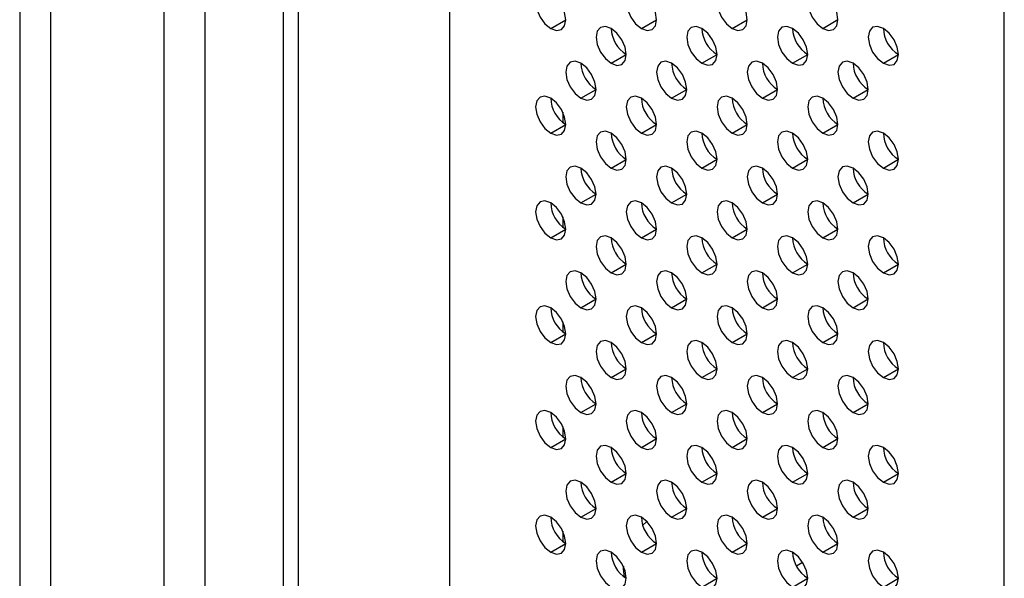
# Model space of a CAD drawing. Header units: millimetres. Extents: x 0 to 1118, y 0 to 864.
# Tile 74 of 254: x 865.85 to 873.52, y 622.75 to 627.1. Entities that reach past the tile are written whole.
import ezdxf

# ---------------------------------------------------------------- set-up
doc = ezdxf.new("R2010")
doc.units = ezdxf.units.MM

msp = doc.modelspace()

# ---------------------------------------------------------------- linework, layer by layer
at = {"color": 7, "linetype": 'Continuous', "lineweight": 25}
for p, q in [((867.2965, 611.7396), (867.2965, 687.6743)), ((869.1993, 686.6986), (869.1993, 611.7061)), ((867.9029, 685.678), (867.9029, 611.5021)), ((868.0207, 685.61), (868.0207, 611.4341)), ((873.5244, 609.2093), (873.5244, 684.229)), ((866.9745, 635.2213), (866.9745, 611.6898)), ((866.0915, 612.1996), (866.0915, 634.8502)), ((865.8501, 634.8129), (865.8501, 612.1622)), ((869.9889, 627.0367), (870.1067, 627.1048)), ((870.696, 627.0368), (870.8138, 627.1048)), ((871.4031, 627.0369), (871.5209, 627.1049)), ((872.1102, 627.0369), (872.228, 627.105)), ((870.4603, 626.7646), (870.5781, 626.8326)), ((871.1674, 626.7647), (871.2852, 626.8327)), ((871.8745, 626.7647), (871.9923, 626.8328)), ((872.5816, 626.7648), (872.6994, 626.8328)), ((870.2246, 626.4924), (870.3424, 626.5604)), ((870.9317, 626.4925), (871.0495, 626.5605)), ((871.6388, 626.4925), (871.7566, 626.5606)), ((872.3459, 626.4926), (872.4637, 626.5606)), ((870.0831, 626.3835), (870.0831, 626.3046)), ((869.9889, 626.2202), (870.1067, 626.2882)), ((870.696, 626.2203), (870.8138, 626.2883)), ((871.4031, 626.2203), (871.5209, 626.2884)), ((872.1102, 626.2204), (872.228, 626.2884)), ((870.4603, 625.9481), (870.5781, 626.0161)), ((871.1674, 625.9481), (871.2852, 626.0162)), ((871.8745, 625.9482), (871.9923, 626.0162)), ((872.5816, 625.9483), (872.6994, 626.0163)), ((870.2246, 625.6759), (870.3424, 625.7439)), ((870.9317, 625.6759), (871.0495, 625.744)), ((871.6388, 625.676), (871.7566, 625.744)), ((872.3459, 625.6761), (872.4637, 625.7441)), ((870.0831, 625.567), (870.0831, 625.4881)), ((869.9889, 625.4037), (870.1067, 625.4717)), ((870.696, 625.4037), (870.8138, 625.4718)), ((871.4031, 625.4038), (871.5209, 625.4718)), ((872.1102, 625.4039), (872.228, 625.4719)), ((870.4603, 625.1315), (870.5781, 625.1996)), ((871.1674, 625.1316), (871.2852, 625.1996)), ((871.8745, 625.1317), (871.9923, 625.1997)), ((872.5816, 625.1317), (872.6994, 625.1998)), ((870.2246, 624.8593), (870.3424, 624.9274)), ((870.9317, 624.8594), (871.0495, 624.9274)), ((871.6388, 624.8595), (871.7566, 624.9275)), ((872.3459, 624.8595), (872.4637, 624.9276)), ((870.0831, 624.7504), (870.0831, 624.6715)), ((869.9889, 624.5871), (870.1067, 624.6552)), ((870.696, 624.5872), (870.8138, 624.6552)), ((871.4031, 624.5873), (871.5209, 624.6553)), ((872.1102, 624.5873), (872.228, 624.6554)), ((871.1674, 624.3151), (871.2852, 624.3831)), ((871.8745, 624.3151), (871.9923, 624.3832)), ((872.5816, 624.3152), (872.6994, 624.3832)), ((870.4603, 624.315), (870.5781, 624.383)), ((870.2246, 624.0428), (870.3424, 624.1108)), ((870.9317, 624.0429), (871.0495, 624.1109)), ((871.6388, 624.0429), (871.7566, 624.111)), ((872.3459, 624.043), (872.4637, 624.111)), ((870.0831, 623.9339), (870.0831, 623.855)), ((869.9889, 623.7706), (870.1067, 623.8386)), ((870.696, 623.7707), (870.8138, 623.8387)), ((871.4031, 623.7707), (871.5209, 623.8388)), ((872.1102, 623.7708), (872.228, 623.8388)), ((870.4603, 623.4984), (870.5781, 623.5665)), ((871.1674, 623.4985), (871.2852, 623.5665)), ((871.8745, 623.4986), (871.9923, 623.5666)), ((872.5816, 623.4986), (872.6994, 623.5667)), ((870.2246, 623.2262), (870.3424, 623.2943)), ((870.9317, 623.2263), (871.0495, 623.2943)), ((871.6388, 623.2264), (871.7566, 623.2944)), ((872.3459, 623.2264), (872.4637, 623.2945)), ((870.7384, 623.1927), (870.7067, 623.1633)), ((870.0831, 623.1174), (870.0831, 623.0384)), ((869.9889, 622.954), (870.1067, 623.0221)), ((870.696, 622.9541), (870.8138, 623.0221)), ((871.4031, 622.9542), (871.5209, 623.0222)), ((872.1102, 622.9542), (872.228, 623.0223)), ((872.2183, 623.0283), (872.2276, 623.0337)), ((871.9041, 622.8469), (871.9526, 622.8749)), ((870.5553, 622.8436), (870.5545, 622.821)), ((870.5545, 622.821), (870.5611, 622.7612)), ((871.1674, 622.682), (871.2852, 622.75)), ((871.8745, 622.682), (871.9923, 622.7501)), ((872.5816, 622.6821), (872.6994, 622.7501))]:
    msp.add_line(p, q, dxfattribs=at)
at = {"color": 7, "linetype": 'Continuous', "lineweight": 25, "flags": 128}
for points in [[(869.9889, 627.3089), (869.9438, 627.3246), (869.9055, 627.3172), (869.88, 627.2878), (869.871, 627.2409), (869.88, 627.1836), (869.9055, 627.1247), (869.9438, 627.0731), (869.9889, 627.0367)], [(869.9889, 627.0367), (870.034, 627.0211), (870.0722, 627.0285), (870.0977, 627.0579), (870.1067, 627.1048), (870.0977, 627.1621), (870.0722, 627.221), (870.034, 627.2725), (869.9889, 627.3089)], [(870.696, 627.309), (870.6509, 627.3247), (870.6126, 627.3172), (870.5871, 627.2878), (870.5781, 627.2409), (870.5871, 627.1837), (870.6126, 627.1248), (870.6509, 627.0732), (870.696, 627.0368)], [(870.696, 627.0368), (870.7411, 627.0211), (870.7793, 627.0286), (870.8048, 627.058), (870.8138, 627.1049), (870.8048, 627.1621), (870.7793, 627.221), (870.7411, 627.2726), (870.696, 627.309)], [(871.4031, 627.3091), (871.358, 627.3247), (871.3197, 627.3173), (871.2942, 627.2879), (871.2852, 627.241), (871.2942, 627.1837), (871.3197, 627.1248), (871.358, 627.0733), (871.4031, 627.0369)], [(871.4031, 627.0369), (871.4482, 627.0212), (871.4864, 627.0286), (871.5119, 627.058), (871.5209, 627.1049), (871.5119, 627.1622), (871.4864, 627.2211), (871.4482, 627.2727), (871.4031, 627.3091)], [(872.1102, 627.3091), (872.0651, 627.3248), (872.0268, 627.3174), (872.0013, 627.288), (871.9923, 627.2411), (872.0013, 627.1838), (872.0268, 627.1249), (872.0651, 627.0733), (872.1102, 627.0369)], [(872.1102, 627.0369), (872.1553, 627.0213), (872.1935, 627.0287), (872.2191, 627.0581), (872.228, 627.105), (872.2191, 627.1623), (872.1935, 627.2212), (872.1553, 627.2727), (872.1102, 627.3091)], [(870.4603, 627.0368), (870.4152, 627.0525), (870.3769, 627.045), (870.3514, 627.0156), (870.3424, 626.9687), (870.3514, 626.9115), (870.3769, 626.8526), (870.4152, 626.801), (870.4603, 626.7646)], [(870.4603, 626.7646), (870.5054, 626.7489), (870.5436, 626.7564), (870.5691, 626.7858), (870.5781, 626.8327), (870.5691, 626.8899), (870.5436, 626.9488), (870.5054, 627.0004), (870.4603, 627.0368)], [(871.1674, 627.0369), (871.1223, 627.0525), (871.084, 627.0451), (871.0585, 627.0157), (871.0495, 626.9688), (871.0585, 626.9115), (871.084, 626.8526), (871.1223, 626.8011), (871.1674, 626.7647)], [(871.1674, 626.7647), (871.2125, 626.749), (871.2507, 626.7564), (871.2762, 626.7858), (871.2852, 626.8327), (871.2762, 626.89), (871.2507, 626.9489), (871.2125, 627.0005), (871.1674, 627.0369)], [(871.8745, 627.0369), (871.8294, 627.0526), (871.7911, 627.0452), (871.7656, 627.0158), (871.7566, 626.9689), (871.7656, 626.9116), (871.7911, 626.8527), (871.8294, 626.8011), (871.8745, 626.7647)], [(871.8745, 626.7647), (871.9196, 626.7491), (871.9578, 626.7565), (871.9834, 626.7859), (871.9923, 626.8328), (871.9834, 626.8901), (871.9578, 626.949), (871.9196, 627.0005), (871.8745, 627.0369)], [(872.5816, 627.037), (872.5365, 627.0527), (872.4982, 627.0452), (872.4727, 627.0158), (872.4637, 626.9689), (872.4727, 626.9117), (872.4982, 626.8528), (872.5365, 626.8012), (872.5816, 626.7648)], [(872.5816, 626.7648), (872.6267, 626.7491), (872.6649, 626.7566), (872.6905, 626.786), (872.6994, 626.8329), (872.6905, 626.8901), (872.6649, 626.949), (872.6267, 627.0006), (872.5816, 627.037)], [(870.2246, 626.7646), (870.1795, 626.7803), (870.1412, 626.7728), (870.1157, 626.7434), (870.1067, 626.6965), (870.1157, 626.6393), (870.1412, 626.5804), (870.1795, 626.5288), (870.2246, 626.4924)], [(870.2246, 626.4924), (870.2697, 626.4767), (870.3079, 626.4842), (870.3334, 626.5136), (870.3424, 626.5605), (870.3334, 626.6177), (870.3079, 626.6766), (870.2697, 626.7282), (870.2246, 626.7646)], [(870.9317, 626.7647), (870.8866, 626.7803), (870.8483, 626.7729), (870.8228, 626.7435), (870.8138, 626.6966), (870.8228, 626.6393), (870.8483, 626.5804), (870.8866, 626.5289), (870.9317, 626.4925)], [(870.9317, 626.4925), (870.9768, 626.4768), (871.015, 626.4842), (871.0405, 626.5136), (871.0495, 626.5605), (871.0405, 626.6178), (871.015, 626.6767), (870.9768, 626.7283), (870.9317, 626.7647)], [(871.6388, 626.7647), (871.5937, 626.7804), (871.5554, 626.773), (871.5299, 626.7436), (871.5209, 626.6967), (871.5299, 626.6394), (871.5554, 626.5805), (871.5937, 626.5289), (871.6388, 626.4925)], [(871.6388, 626.4925), (871.6839, 626.4769), (871.7221, 626.4843), (871.7476, 626.5137), (871.7566, 626.5606), (871.7476, 626.6179), (871.7221, 626.6768), (871.6839, 626.7283), (871.6388, 626.7647)], [(872.3459, 626.7648), (872.3008, 626.7805), (872.2625, 626.773), (872.237, 626.7436), (872.228, 626.6967), (872.237, 626.6395), (872.2625, 626.5806), (872.3008, 626.529), (872.3459, 626.4926)], [(872.3459, 626.4926), (872.391, 626.4769), (872.4292, 626.4844), (872.4548, 626.5138), (872.4637, 626.5607), (872.4548, 626.6179), (872.4292, 626.6768), (872.391, 626.7284), (872.3459, 626.7648)], [(869.9889, 626.4924), (869.9438, 626.5081), (869.9055, 626.5006), (869.88, 626.4712), (869.871, 626.4243), (869.88, 626.3671), (869.9055, 626.3082), (869.9438, 626.2566), (869.9889, 626.2202)], [(869.9889, 626.2202), (870.034, 626.2045), (870.0722, 626.212), (870.0977, 626.2414), (870.1067, 626.2883), (870.0977, 626.3455), (870.0722, 626.4044), (870.034, 626.456), (869.9889, 626.4924)], [(870.696, 626.4925), (870.6509, 626.5081), (870.6126, 626.5007), (870.5871, 626.4713), (870.5781, 626.4244), (870.5871, 626.3671), (870.6126, 626.3082), (870.6509, 626.2567), (870.696, 626.2203)], [(870.696, 626.2203), (870.7411, 626.2046), (870.7793, 626.212), (870.8048, 626.2414), (870.8138, 626.2883), (870.8048, 626.3456), (870.7793, 626.4045), (870.7411, 626.4561), (870.696, 626.4925)], [(871.4031, 626.4925), (871.358, 626.5082), (871.3197, 626.5008), (871.2942, 626.4714), (871.2852, 626.4245), (871.2942, 626.3672), (871.3197, 626.3083), (871.358, 626.2567), (871.4031, 626.2203)], [(871.4031, 626.2203), (871.4482, 626.2047), (871.4864, 626.2121), (871.5119, 626.2415), (871.5209, 626.2884), (871.5119, 626.3457), (871.4864, 626.4046), (871.4482, 626.4561), (871.4031, 626.4925)], [(872.1102, 626.4926), (872.0651, 626.5083), (872.0268, 626.5008), (872.0013, 626.4714), (871.9923, 626.4245), (872.0013, 626.3673), (872.0268, 626.3084), (872.0651, 626.2568), (872.1102, 626.2204)], [(872.1102, 626.2204), (872.1553, 626.2047), (872.1935, 626.2122), (872.2191, 626.2416), (872.228, 626.2885), (872.2191, 626.3457), (872.1935, 626.4046), (872.1553, 626.4562), (872.1102, 626.4926)], [(870.4603, 626.2203), (870.4152, 626.2359), (870.3769, 626.2285), (870.3514, 626.1991), (870.3424, 626.1522), (870.3514, 626.0949), (870.3769, 626.036), (870.4152, 625.9845), (870.4603, 625.9481)], [(871.1674, 626.2203), (871.1223, 626.236), (871.084, 626.2286), (871.0585, 626.1992), (871.0495, 626.1523), (871.0585, 626.095), (871.084, 626.0361), (871.1223, 625.9845), (871.1674, 625.9481)], [(871.8745, 626.2204), (871.8294, 626.2361), (871.7911, 626.2286), (871.7656, 626.1992), (871.7566, 626.1523), (871.7656, 626.0951), (871.7911, 626.0362), (871.8294, 625.9846), (871.8745, 625.9482)], [(872.5816, 626.2205), (872.5365, 626.2361), (872.4982, 626.2287), (872.4727, 626.1993), (872.4637, 626.1524), (872.4727, 626.0951), (872.4982, 626.0362), (872.5365, 625.9847), (872.5816, 625.9483)], [(870.4603, 625.9481), (870.5054, 625.9324), (870.5436, 625.9398), (870.5691, 625.9692), (870.5781, 626.0161), (870.5691, 626.0734), (870.5436, 626.1323), (870.5054, 626.1839), (870.4603, 626.2203)], [(871.1674, 625.9481), (871.2125, 625.9325), (871.2507, 625.9399), (871.2762, 625.9693), (871.2852, 626.0162), (871.2762, 626.0735), (871.2507, 626.1324), (871.2125, 626.1839), (871.1674, 626.2203)], [(871.8745, 625.9482), (871.9196, 625.9325), (871.9578, 625.94), (871.9834, 625.9694), (871.9923, 626.0163), (871.9834, 626.0735), (871.9578, 626.1324), (871.9196, 626.184), (871.8745, 626.2204)], [(872.5816, 625.9483), (872.6267, 625.9326), (872.6649, 625.94), (872.6905, 625.9694), (872.6994, 626.0163), (872.6905, 626.0736), (872.6649, 626.1325), (872.6267, 626.1841), (872.5816, 626.2205)], [(870.2246, 625.948), (870.1795, 625.9637), (870.1412, 625.9563), (870.1157, 625.9269), (870.1067, 625.88), (870.1157, 625.8227), (870.1412, 625.7638), (870.1795, 625.7123), (870.2246, 625.6759)], [(870.2246, 625.6759), (870.2697, 625.6602), (870.3079, 625.6676), (870.3334, 625.697), (870.3424, 625.7439), (870.3334, 625.8012), (870.3079, 625.8601), (870.2697, 625.9117), (870.2246, 625.948)], [(870.9317, 625.9481), (870.8866, 625.9638), (870.8483, 625.9564), (870.8228, 625.927), (870.8138, 625.8801), (870.8228, 625.8228), (870.8483, 625.7639), (870.8866, 625.7123), (870.9317, 625.6759)], [(870.9317, 625.6759), (870.9768, 625.6603), (871.015, 625.6677), (871.0405, 625.6971), (871.0495, 625.744), (871.0405, 625.8012), (871.015, 625.8601), (870.9768, 625.9117), (870.9317, 625.9481)], [(871.6388, 625.9482), (871.5937, 625.9639), (871.5554, 625.9564), (871.5299, 625.927), (871.5209, 625.8801), (871.5299, 625.8229), (871.5554, 625.764), (871.5937, 625.7124), (871.6388, 625.676)], [(871.6388, 625.676), (871.6839, 625.6603), (871.7221, 625.6678), (871.7476, 625.6972), (871.7566, 625.7441), (871.7476, 625.8013), (871.7221, 625.8602), (871.6839, 625.9118), (871.6388, 625.9482)], [(872.3459, 625.9482), (872.3008, 625.9639), (872.2625, 625.9565), (872.237, 625.9271), (872.228, 625.8802), (872.237, 625.8229), (872.2625, 625.764), (872.3008, 625.7125), (872.3459, 625.6761)], [(872.3459, 625.6761), (872.391, 625.6604), (872.4292, 625.6678), (872.4548, 625.6972), (872.4637, 625.7441), (872.4548, 625.8014), (872.4292, 625.8603), (872.391, 625.9119), (872.3459, 625.9482)], [(869.9889, 625.6758), (869.9438, 625.6915), (869.9055, 625.6841), (869.88, 625.6547), (869.871, 625.6078), (869.88, 625.5505), (869.9055, 625.4916), (869.9438, 625.4401), (869.9889, 625.4037)], [(870.696, 625.6759), (870.6509, 625.6916), (870.6126, 625.6842), (870.5871, 625.6548), (870.5781, 625.6079), (870.5871, 625.5506), (870.6126, 625.4917), (870.6509, 625.4401), (870.696, 625.4037)], [(871.4031, 625.676), (871.358, 625.6917), (871.3197, 625.6842), (871.2942, 625.6548), (871.2852, 625.6079), (871.2942, 625.5507), (871.3197, 625.4918), (871.358, 625.4402), (871.4031, 625.4038)], [(872.1102, 625.676), (872.0651, 625.6917), (872.0268, 625.6843), (872.0013, 625.6549), (871.9923, 625.608), (872.0013, 625.5507), (872.0268, 625.4918), (872.0651, 625.4403), (872.1102, 625.4039)], [(869.9889, 625.4037), (870.034, 625.388), (870.0722, 625.3954), (870.0977, 625.4248), (870.1067, 625.4717), (870.0977, 625.529), (870.0722, 625.5879), (870.034, 625.6395), (869.9889, 625.6758)], [(870.696, 625.4037), (870.7411, 625.3881), (870.7793, 625.3955), (870.8048, 625.4249), (870.8138, 625.4718), (870.8048, 625.529), (870.7793, 625.5879), (870.7411, 625.6395), (870.696, 625.6759)], [(871.4031, 625.4038), (871.4482, 625.3881), (871.4864, 625.3956), (871.5119, 625.425), (871.5209, 625.4719), (871.5119, 625.5291), (871.4864, 625.588), (871.4482, 625.6396), (871.4031, 625.676)], [(872.1102, 625.4039), (872.1553, 625.3882), (872.1935, 625.3956), (872.2191, 625.425), (872.228, 625.4719), (872.2191, 625.5292), (872.1935, 625.5881), (872.1553, 625.6397), (872.1102, 625.676)], [(870.4603, 625.4037), (870.4152, 625.4194), (870.3769, 625.412), (870.3514, 625.3826), (870.3424, 625.3357), (870.3514, 625.2784), (870.3769, 625.2195), (870.4152, 625.1679), (870.4603, 625.1315)], [(870.4603, 625.1315), (870.5054, 625.1159), (870.5436, 625.1233), (870.5691, 625.1527), (870.5781, 625.1996), (870.5691, 625.2568), (870.5436, 625.3157), (870.5054, 625.3673), (870.4603, 625.4037)], [(871.1674, 625.4038), (871.1223, 625.4195), (871.084, 625.412), (871.0585, 625.3826), (871.0495, 625.3357), (871.0585, 625.2785), (871.084, 625.2196), (871.1223, 625.168), (871.1674, 625.1316)], [(871.1674, 625.1316), (871.2125, 625.1159), (871.2507, 625.1233), (871.2762, 625.1528), (871.2852, 625.1997), (871.2762, 625.2569), (871.2507, 625.3158), (871.2125, 625.3674), (871.1674, 625.4038)], [(871.8745, 625.4038), (871.8294, 625.4195), (871.7911, 625.4121), (871.7656, 625.3827), (871.7566, 625.3358), (871.7656, 625.2785), (871.7911, 625.2196), (871.8294, 625.1681), (871.8745, 625.1317)], [(871.8745, 625.1317), (871.9196, 625.116), (871.9578, 625.1234), (871.9834, 625.1528), (871.9923, 625.1997), (871.9834, 625.257), (871.9578, 625.3159), (871.9196, 625.3674), (871.8745, 625.4038)], [(872.5816, 625.4039), (872.5365, 625.4196), (872.4982, 625.4122), (872.4727, 625.3828), (872.4637, 625.3359), (872.4727, 625.2786), (872.4982, 625.2197), (872.5365, 625.1681), (872.5816, 625.1317)], [(872.5816, 625.1317), (872.6267, 625.1161), (872.6649, 625.1235), (872.6905, 625.1529), (872.6994, 625.1998), (872.6905, 625.257), (872.6649, 625.3159), (872.6267, 625.3675), (872.5816, 625.4039)], [(870.2246, 625.1315), (870.1795, 625.1472), (870.1412, 625.1398), (870.1157, 625.1104), (870.1067, 625.0635), (870.1157, 625.0062), (870.1412, 624.9473), (870.1795, 624.8957), (870.2246, 624.8593)], [(870.2246, 624.8593), (870.2697, 624.8437), (870.3079, 624.8511), (870.3334, 624.8805), (870.3424, 624.9274), (870.3334, 624.9846), (870.3079, 625.0435), (870.2697, 625.0951), (870.2246, 625.1315)], [(870.9317, 625.1316), (870.8866, 625.1473), (870.8483, 625.1398), (870.8228, 625.1104), (870.8138, 625.0635), (870.8228, 625.0063), (870.8483, 624.9474), (870.8866, 624.8958), (870.9317, 624.8594)], [(870.9317, 624.8594), (870.9768, 624.8437), (871.015, 624.8511), (871.0405, 624.8805), (871.0495, 624.9275), (871.0405, 624.9847), (871.015, 625.0436), (870.9768, 625.0952), (870.9317, 625.1316)], [(871.6388, 625.1316), (871.5937, 625.1473), (871.5554, 625.1399), (871.5299, 625.1105), (871.5209, 625.0636), (871.5299, 625.0063), (871.5554, 624.9474), (871.5937, 624.8959), (871.6388, 624.8595)], [(871.6388, 624.8595), (871.6839, 624.8438), (871.7221, 624.8512), (871.7476, 624.8806), (871.7566, 624.9275), (871.7476, 624.9848), (871.7221, 625.0437), (871.6839, 625.0952), (871.6388, 625.1316)], [(872.3459, 625.1317), (872.3008, 625.1474), (872.2625, 625.14), (872.237, 625.1106), (872.228, 625.0637), (872.237, 625.0064), (872.2625, 624.9475), (872.3008, 624.8959), (872.3459, 624.8595)], [(872.3459, 624.8595), (872.391, 624.8439), (872.4292, 624.8513), (872.4548, 624.8807), (872.4637, 624.9276), (872.4548, 624.9848), (872.4292, 625.0437), (872.391, 625.0953), (872.3459, 625.1317)], [(869.9889, 624.8593), (869.9438, 624.875), (869.9055, 624.8676), (869.88, 624.8382), (869.871, 624.7912), (869.88, 624.734), (869.9055, 624.6751), (869.9438, 624.6235), (869.9889, 624.5871)], [(869.9889, 624.5871), (870.034, 624.5714), (870.0722, 624.5789), (870.0977, 624.6083), (870.1067, 624.6552), (870.0977, 624.7124), (870.0722, 624.7713), (870.034, 624.8229), (869.9889, 624.8593)], [(870.696, 624.8594), (870.6509, 624.875), (870.6126, 624.8676), (870.5871, 624.8382), (870.5781, 624.7913), (870.5871, 624.7341), (870.6126, 624.6752), (870.6509, 624.6236), (870.696, 624.5872)], [(870.696, 624.5872), (870.7411, 624.5715), (870.7793, 624.5789), (870.8048, 624.6083), (870.8138, 624.6552), (870.8048, 624.7125), (870.7793, 624.7714), (870.7411, 624.823), (870.696, 624.8594)], [(871.4031, 624.8594), (871.358, 624.8751), (871.3197, 624.8677), (871.2942, 624.8383), (871.2852, 624.7914), (871.2942, 624.7341), (871.3197, 624.6752), (871.358, 624.6237), (871.4031, 624.5873)], [(871.4031, 624.5873), (871.4482, 624.5716), (871.4864, 624.579), (871.5119, 624.6084), (871.5209, 624.6553), (871.5119, 624.7126), (871.4864, 624.7715), (871.4482, 624.823), (871.4031, 624.8594)], [(872.1102, 624.8595), (872.0651, 624.8752), (872.0268, 624.8678), (872.0013, 624.8383), (871.9923, 624.7914), (872.0013, 624.7342), (872.0268, 624.6753), (872.0651, 624.6237), (872.1102, 624.5873)], [(872.1102, 624.5873), (872.1553, 624.5716), (872.1935, 624.5791), (872.2191, 624.6085), (872.228, 624.6554), (872.2191, 624.7126), (872.1935, 624.7715), (872.1553, 624.8231), (872.1102, 624.8595)], [(870.4603, 624.5872), (870.4152, 624.6028), (870.3769, 624.5954), (870.3514, 624.566), (870.3424, 624.5191), (870.3514, 624.4619), (870.3769, 624.403), (870.4152, 624.3514), (870.4603, 624.315)], [(870.4603, 624.315), (870.5054, 624.2993), (870.5436, 624.3067), (870.5691, 624.3361), (870.5781, 624.383), (870.5691, 624.4403), (870.5436, 624.4992), (870.5054, 624.5508), (870.4603, 624.5872)], [(871.1674, 624.5872), (871.1223, 624.6029), (871.084, 624.5955), (871.0585, 624.5661), (871.0495, 624.5192), (871.0585, 624.4619), (871.084, 624.403), (871.1223, 624.3515), (871.1674, 624.3151)], [(871.1674, 624.3151), (871.2125, 624.2994), (871.2507, 624.3068), (871.2762, 624.3362), (871.2852, 624.3831), (871.2762, 624.4404), (871.2507, 624.4993), (871.2125, 624.5508), (871.1674, 624.5872)], [(871.8745, 624.5873), (871.8294, 624.603), (871.7911, 624.5955), (871.7656, 624.5661), (871.7566, 624.5192), (871.7656, 624.462), (871.7911, 624.4031), (871.8294, 624.3515), (871.8745, 624.3151)], [(871.8745, 624.3151), (871.9196, 624.2994), (871.9578, 624.3069), (871.9834, 624.3363), (871.9923, 624.3832), (871.9834, 624.4404), (871.9578, 624.4993), (871.9196, 624.5509), (871.8745, 624.5873)], [(872.5816, 624.5874), (872.5365, 624.603), (872.4982, 624.5956), (872.4727, 624.5662), (872.4637, 624.5193), (872.4727, 624.4621), (872.4982, 624.4032), (872.5365, 624.3516), (872.5816, 624.3152)], [(872.5816, 624.3152), (872.6267, 624.2995), (872.6649, 624.3069), (872.6905, 624.3363), (872.6994, 624.3832), (872.6905, 624.4405), (872.6649, 624.4994), (872.6267, 624.551), (872.5816, 624.5874)], [(870.2246, 624.315), (870.1795, 624.3306), (870.1412, 624.3232), (870.1157, 624.2938), (870.1067, 624.2469), (870.1157, 624.1897), (870.1412, 624.1308), (870.1795, 624.0792), (870.2246, 624.0428)], [(870.2246, 624.0428), (870.2697, 624.0271), (870.3079, 624.0345), (870.3334, 624.0639), (870.3424, 624.1108), (870.3334, 624.1681), (870.3079, 624.227), (870.2697, 624.2786), (870.2246, 624.315)], [(870.9317, 624.315), (870.8866, 624.3307), (870.8483, 624.3233), (870.8228, 624.2939), (870.8138, 624.247), (870.8228, 624.1897), (870.8483, 624.1308), (870.8866, 624.0792), (870.9317, 624.0429)], [(870.9317, 624.0429), (870.9768, 624.0272), (871.015, 624.0346), (871.0405, 624.064), (871.0495, 624.1109), (871.0405, 624.1682), (871.015, 624.2271), (870.9768, 624.2786), (870.9317, 624.315)], [(871.6388, 624.3151), (871.5937, 624.3308), (871.5554, 624.3233), (871.5299, 624.2939), (871.5209, 624.247), (871.5299, 624.1898), (871.5554, 624.1309), (871.5937, 624.0793), (871.6388, 624.0429)], [(871.6388, 624.0429), (871.6839, 624.0272), (871.7221, 624.0347), (871.7476, 624.0641), (871.7566, 624.111), (871.7476, 624.1682), (871.7221, 624.2271), (871.6839, 624.2787), (871.6388, 624.3151)], [(872.3459, 624.3152), (872.3008, 624.3308), (872.2625, 624.3234), (872.237, 624.294), (872.228, 624.2471), (872.237, 624.1899), (872.2625, 624.131), (872.3008, 624.0794), (872.3459, 624.043)], [(872.3459, 624.043), (872.391, 624.0273), (872.4292, 624.0347), (872.4548, 624.0641), (872.4637, 624.111), (872.4548, 624.1683), (872.4292, 624.2272), (872.391, 624.2788), (872.3459, 624.3152)], [(869.9889, 624.0428), (869.9438, 624.0584), (869.9055, 624.051), (869.88, 624.0216), (869.871, 623.9747), (869.88, 623.9175), (869.9055, 623.8586), (869.9438, 623.807), (869.9889, 623.7706)], [(869.9889, 623.7706), (870.034, 623.7549), (870.0722, 623.7623), (870.0977, 623.7917), (870.1067, 623.8386), (870.0977, 623.8959), (870.0722, 623.9548), (870.034, 624.0064), (869.9889, 624.0428)], [(870.696, 624.0428), (870.6509, 624.0585), (870.6126, 624.0511), (870.5871, 624.0217), (870.5781, 623.9748), (870.5871, 623.9175), (870.6126, 623.8586), (870.6509, 623.807), (870.696, 623.7707)], [(870.696, 623.7707), (870.7411, 623.755), (870.7793, 623.7624), (870.8048, 623.7918), (870.8138, 623.8387), (870.8048, 623.896), (870.7793, 623.9549), (870.7411, 624.0064), (870.696, 624.0428)], [(871.4031, 624.0429), (871.358, 624.0586), (871.3197, 624.0511), (871.2942, 624.0217), (871.2852, 623.9748), (871.2942, 623.9176), (871.3197, 623.8587), (871.358, 623.8071), (871.4031, 623.7707)], [(871.4031, 623.7707), (871.4482, 623.755), (871.4864, 623.7625), (871.5119, 623.7919), (871.5209, 623.8388), (871.5119, 623.896), (871.4864, 623.9549), (871.4482, 624.0065), (871.4031, 624.0429)], [(872.1102, 624.043), (872.0651, 624.0586), (872.0268, 624.0512), (872.0013, 624.0218), (871.9923, 623.9749), (872.0013, 623.9176), (872.0268, 623.8588), (872.0651, 623.8072), (872.1102, 623.7708)], [(872.1102, 623.7708), (872.1553, 623.7551), (872.1935, 623.7625), (872.2191, 623.7919), (872.228, 623.8388), (872.2191, 623.8961), (872.1935, 623.955), (872.1553, 624.0066), (872.1102, 624.043)], [(870.4603, 623.7706), (870.4152, 623.7863), (870.3769, 623.7789), (870.3514, 623.7495), (870.3424, 623.7026), (870.3514, 623.6453), (870.3769, 623.5864), (870.4152, 623.5348), (870.4603, 623.4984)], [(870.4603, 623.4984), (870.5054, 623.4828), (870.5436, 623.4902), (870.5691, 623.5196), (870.5781, 623.5665), (870.5691, 623.6238), (870.5436, 623.6827), (870.5054, 623.7342), (870.4603, 623.7706)], [(871.1674, 623.7707), (871.1223, 623.7864), (871.084, 623.7789), (871.0585, 623.7495), (871.0495, 623.7026), (871.0585, 623.6454), (871.084, 623.5865), (871.1223, 623.5349), (871.1674, 623.4985)], [(871.1674, 623.4985), (871.2125, 623.4828), (871.2507, 623.4903), (871.2762, 623.5197), (871.2852, 623.5666), (871.2762, 623.6238), (871.2507, 623.6827), (871.2125, 623.7343), (871.1674, 623.7707)], [(871.8745, 623.7708), (871.8294, 623.7864), (871.7911, 623.779), (871.7656, 623.7496), (871.7566, 623.7027), (871.7656, 623.6454), (871.7911, 623.5865), (871.8294, 623.535), (871.8745, 623.4986)], [(871.8745, 623.4986), (871.9196, 623.4829), (871.9578, 623.4903), (871.9834, 623.5197), (871.9923, 623.5666), (871.9834, 623.6239), (871.9578, 623.6828), (871.9196, 623.7344), (871.8745, 623.7708)], [(872.5816, 623.7708), (872.5365, 623.7865), (872.4982, 623.7791), (872.4727, 623.7497), (872.4637, 623.7028), (872.4727, 623.6455), (872.4982, 623.5866), (872.5365, 623.535), (872.5816, 623.4986)], [(872.5816, 623.4986), (872.6267, 623.483), (872.6649, 623.4904), (872.6905, 623.5198), (872.6994, 623.5667), (872.6905, 623.624), (872.6649, 623.6829), (872.6267, 623.7344), (872.5816, 623.7708)], [(870.2246, 623.4984), (870.1795, 623.5141), (870.1412, 623.5067), (870.1157, 623.4773), (870.1067, 623.4304), (870.1157, 623.3731), (870.1412, 623.3142), (870.1795, 623.2626), (870.2246, 623.2262)], [(870.2246, 623.2262), (870.2697, 623.2106), (870.3079, 623.218), (870.3334, 623.2474), (870.3424, 623.2943), (870.3334, 623.3516), (870.3079, 623.4105), (870.2697, 623.462), (870.2246, 623.4984)], [(870.9317, 623.4985), (870.8866, 623.5142), (870.8483, 623.5067), (870.8228, 623.4773), (870.8138, 623.4304), (870.8228, 623.3732), (870.8483, 623.3143), (870.8866, 623.2627), (870.9317, 623.2263)], [(870.9317, 623.2263), (870.9768, 623.2106), (871.015, 623.2181), (871.0405, 623.2475), (871.0495, 623.2944), (871.0405, 623.3516), (871.015, 623.4105), (870.9768, 623.4621), (870.9317, 623.4985)], [(871.6388, 623.4986), (871.5937, 623.5142), (871.5554, 623.5068), (871.5299, 623.4774), (871.5209, 623.4305), (871.5299, 623.3732), (871.5554, 623.3143), (871.5937, 623.2628), (871.6388, 623.2264)], [(871.6388, 623.2264), (871.6839, 623.2107), (871.7221, 623.2181), (871.7476, 623.2475), (871.7566, 623.2944), (871.7476, 623.3517), (871.7221, 623.4106), (871.6839, 623.4622), (871.6388, 623.4986)], [(872.3459, 623.4986), (872.3008, 623.5143), (872.2625, 623.5069), (872.237, 623.4775), (872.228, 623.4306), (872.237, 623.3733), (872.2625, 623.3144), (872.3008, 623.2628), (872.3459, 623.2264)], [(872.3459, 623.2264), (872.391, 623.2108), (872.4292, 623.2182), (872.4548, 623.2476), (872.4637, 623.2945), (872.4548, 623.3518), (872.4292, 623.4107), (872.391, 623.4622), (872.3459, 623.4986)], [(869.9889, 623.2262), (869.9438, 623.2419), (869.9055, 623.2345), (869.88, 623.2051), (869.871, 623.1582), (869.88, 623.1009), (869.9055, 623.042), (869.9438, 622.9904), (869.9889, 622.954)], [(870.696, 623.2263), (870.6509, 623.242), (870.6126, 623.2345), (870.5871, 623.2051), (870.5781, 623.1582), (870.5871, 623.101), (870.6126, 623.0421), (870.6509, 622.9905), (870.696, 622.9541)], [(871.4031, 623.2264), (871.358, 623.242), (871.3197, 623.2346), (871.2942, 623.2052), (871.2852, 623.1583), (871.2942, 623.101), (871.3197, 623.0421), (871.358, 622.9906), (871.4031, 622.9542)], [(872.1102, 623.2264), (872.0651, 623.2421), (872.0268, 623.2347), (872.0013, 623.2053), (871.9923, 623.1584), (872.0013, 623.1011), (872.0268, 623.0422), (872.0651, 622.9906), (872.1102, 622.9542)], [(869.9889, 622.954), (870.034, 622.9384), (870.0722, 622.9458), (870.0977, 622.9752), (870.1067, 623.0221), (870.0977, 623.0794), (870.0722, 623.1383), (870.034, 623.1898), (869.9889, 623.2262)], [(870.696, 622.9541), (870.7411, 622.9384), (870.7793, 622.9459), (870.8048, 622.9753), (870.8138, 623.0222), (870.8048, 623.0794), (870.7793, 623.1383), (870.7411, 623.1899), (870.696, 623.2263)], [(871.4031, 622.9542), (871.4482, 622.9385), (871.4864, 622.9459), (871.5119, 622.9753), (871.5209, 623.0222), (871.5119, 623.0795), (871.4864, 623.1384), (871.4482, 623.19), (871.4031, 623.2264)], [(872.1102, 622.9542), (872.1553, 622.9386), (872.1935, 622.946), (872.2191, 622.9754), (872.228, 623.0223), (872.2191, 623.0796), (872.1935, 623.1385), (872.1553, 623.19), (872.1102, 623.2264)], [(870.4603, 622.9541), (870.4152, 622.9698), (870.3769, 622.9623), (870.3514, 622.9329), (870.3424, 622.886), (870.3514, 622.8288), (870.3769, 622.7699), (870.4152, 622.7183), (870.4603, 622.6819)], [(870.4603, 622.6819), (870.5054, 622.6662), (870.5436, 622.6737), (870.5691, 622.7031), (870.5781, 622.75), (870.5691, 622.8072), (870.5436, 622.8661), (870.5054, 622.9177), (870.4603, 622.9541)], [(871.1674, 622.9542), (871.1223, 622.9698), (871.084, 622.9624), (871.0585, 622.933), (871.0495, 622.8861), (871.0585, 622.8288), (871.084, 622.7699), (871.1223, 622.7184), (871.1674, 622.682)], [(871.1674, 622.682), (871.2125, 622.6663), (871.2507, 622.6737), (871.2762, 622.7031), (871.2852, 622.75), (871.2762, 622.8073), (871.2507, 622.8662), (871.2125, 622.9178), (871.1674, 622.9542)], [(871.8745, 622.9542), (871.8294, 622.9699), (871.7911, 622.9625), (871.7656, 622.9331), (871.7566, 622.8862), (871.7656, 622.8289), (871.7911, 622.77), (871.8294, 622.7184), (871.8745, 622.682)], [(871.8745, 622.682), (871.9196, 622.6664), (871.9578, 622.6738), (871.9834, 622.7032), (871.9923, 622.7501), (871.9834, 622.8074), (871.9578, 622.8663), (871.9196, 622.9178), (871.8745, 622.9542)], [(872.5816, 622.9543), (872.5365, 622.97), (872.4982, 622.9625), (872.4727, 622.9331), (872.4637, 622.8862), (872.4727, 622.829), (872.4982, 622.7701), (872.5365, 622.7185), (872.5816, 622.6821)], [(872.5816, 622.6821), (872.6267, 622.6664), (872.6649, 622.6739), (872.6905, 622.7033), (872.6994, 622.7502), (872.6905, 622.8074), (872.6649, 622.8663), (872.6267, 622.9179), (872.5816, 622.9543)]]:
    msp.add_lwpolyline(points, dxfattribs=at)
at = {"color": 7, "linetype": 'Continuous', "lineweight": 25}
for centre in [(870.7101, 627.0449), (871.4172, 627.045), (872.1243, 627.0451), (872.8314, 627.0451), (870.4744, 626.7727), (871.1815, 626.7728), (871.8886, 626.7729), (872.5957, 626.7729), (870.2387, 626.5005), (870.9458, 626.5006), (871.6529, 626.5007), (872.36, 626.5007), (870.7101, 626.2284), (871.4172, 626.2285), (872.1243, 626.2285), (872.8314, 626.2286), (870.4744, 625.9562), (871.1815, 625.9563), (871.8886, 625.9563), (872.5957, 625.9564), (870.2387, 625.684), (870.9458, 625.6841), (871.6529, 625.6841), (872.36, 625.6842), (870.7101, 625.4119), (871.4172, 625.4119), (872.1243, 625.412), (872.8314, 625.4121), (870.4744, 625.1397), (871.1815, 625.1397), (871.8886, 625.1398), (872.5957, 625.1398), (870.2387, 624.8674), (870.9458, 624.8675), (871.6529, 624.8676), (872.36, 624.8676), (870.7101, 624.5953), (871.4172, 624.5954), (872.1243, 624.5954), (872.8314, 624.5955), (870.4744, 624.3231), (871.1815, 624.3232), (871.8886, 624.3232), (872.5957, 624.3233), (870.2387, 624.0509), (870.9458, 624.051), (871.6529, 624.051), (872.36, 624.0511), (870.7101, 623.7788), (871.4172, 623.7788), (872.1243, 623.7789), (872.8314, 623.779), (870.4744, 623.5066), (871.1815, 623.5066), (871.8886, 623.5067), (872.5957, 623.5068), (870.2387, 623.2344), (870.9458, 623.2344), (871.6529, 623.2345), (872.36, 623.2346), (870.7101, 622.9622), (871.4172, 622.9623), (872.1243, 622.9624), (872.8314, 622.9624)]:
    msp.add_arc(centre, 0.25, 181.86656, 238.12806, dxfattribs=at)

doc.saveas('drawing.dxf')
